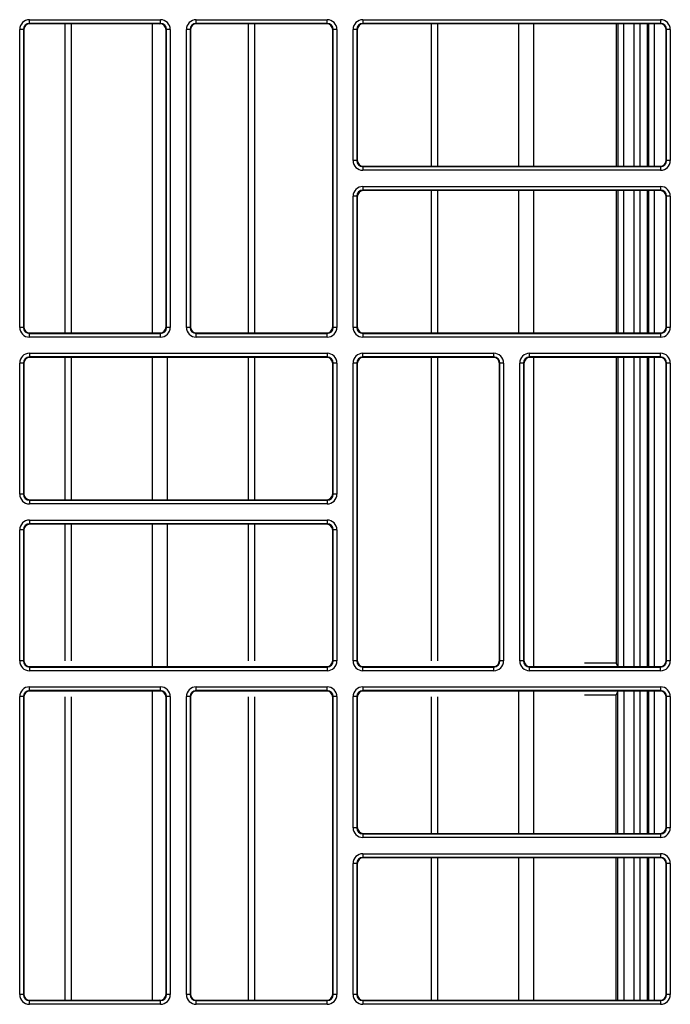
# Model space of a CAD drawing. Header units: millimetres. Extents: x 70863 to 97198, y -18528 to 3008.
# Tile 90 of 148: x 86921.46 to 86926.92, y -6624.82 to -6616.56. Entities that reach past the tile are written whole.
import ezdxf

# ---------------------------------------------------------------- set-up
doc = ezdxf.new("R2010")
doc.units = ezdxf.units.MM
doc.layers.add('wod-kan-hvac', color=3, linetype='Continuous')

# ---------------------------------------------------------------- blocks, each defined once
blk = doc.blocks.new('PY3_panel')
at = {"color": 0, "linetype": 'ByBlock', "lineweight": 25}
for p, q in [((451.411, 302.853), (451.411, 303.16)), ((451.411, 303.16), (462.405, 303.16)), ((462.405, 302.853), (462.405, 303.16)), ((465.401, 302.853), (465.401, 303.16)), ((465.401, 303.16), (476.395, 303.16)), ((476.395, 302.853), (476.395, 303.16)), ((479.39, 303.16), (479.39, 302.853)), ((479.39, 303.16), (504.375, 303.16)), ((504.375, 303.16), (504.375, 302.853)), ((450.898, 302.34), (450.591, 302.34)), ((450.591, 277.356), (450.591, 302.34)), ((450.898, 302.34), (450.898, 277.356)), ((450.938, 302.301), (450.898, 302.34)), ((450.938, 302.301), (450.938, 277.396)), ((462.405, 302.853), (451.411, 302.853)), ((451.411, 302.853), (451.45, 302.813)), ((462.365, 302.813), (451.45, 302.813)), ((454.407, 276.883), (454.407, 302.813)), ((454.95, 276.883), (454.95, 302.813)), ((461.732, 276.883), (461.732, 302.813)), ((462.365, 302.813), (462.405, 302.853)), ((462.917, 302.34), (462.878, 302.301)), ((462.878, 277.396), (462.878, 302.301)), ((463.225, 302.34), (462.917, 302.34)), ((462.917, 277.356), (462.917, 302.34)), ((463.225, 302.34), (463.225, 277.356)), ((464.888, 302.34), (464.581, 302.34)), ((464.581, 277.356), (464.581, 302.34)), ((464.888, 302.34), (464.888, 277.356)), ((464.928, 302.301), (464.888, 302.34)), ((464.928, 302.301), (464.928, 277.396)), ((476.395, 302.853), (465.401, 302.853)), ((465.401, 302.853), (465.44, 302.813)), ((476.355, 302.813), (465.44, 302.813)), ((469.781, 276.883), (469.781, 302.813)), ((470.324, 276.883), (470.324, 302.813)), ((476.355, 302.813), (476.395, 302.853)), ((476.907, 302.34), (476.868, 302.301)), ((476.868, 277.396), (476.868, 302.301)), ((477.215, 302.34), (476.907, 302.34)), ((476.907, 277.356), (476.907, 302.34)), ((477.215, 302.34), (477.215, 277.356)), ((478.878, 302.34), (478.571, 302.34)), ((478.571, 291.346), (478.571, 302.34)), ((478.878, 302.34), (478.878, 291.346)), ((478.918, 302.301), (478.878, 302.34)), ((478.918, 302.301), (478.918, 291.385)), ((504.375, 302.853), (479.39, 302.853)), ((479.39, 302.853), (479.43, 302.813)), ((504.335, 302.813), (479.43, 302.813)), ((485.154, 290.873), (485.154, 302.813)), ((485.697, 290.873), (485.697, 302.813)), ((492.479, 290.873), (492.479, 302.813)), ((493.746, 290.873), (493.746, 302.813)), ((500.638, 302.813), (500.638, 290.873)), ((500.79, 302.813), (500.79, 290.873)), ((501.303, 290.873), (501.303, 302.813)), ((502.143, 302.813), (502.143, 290.873)), ((502.654, 290.873), (502.654, 302.813)), ((503.272, 290.873), (503.272, 302.813)), ((503.353, 302.813), (503.353, 290.873)), ((503.865, 290.873), (503.865, 302.813)), ((504.335, 302.813), (504.375, 302.853)), ((504.887, 302.34), (504.847, 302.301)), ((504.847, 291.385), (504.847, 302.301)), ((505.194, 302.34), (504.887, 302.34)), ((504.887, 291.346), (504.887, 302.34)), ((505.194, 302.34), (505.194, 291.346)), ((478.878, 291.346), (478.571, 291.346)), ((478.878, 291.346), (478.918, 291.385)), ((479.43, 290.873), (479.39, 290.834)), ((479.39, 290.834), (479.39, 290.526)), ((479.39, 290.834), (504.375, 290.834)), ((479.43, 290.873), (504.335, 290.873)), ((504.375, 290.834), (504.335, 290.873)), ((504.375, 290.834), (504.375, 290.526)), ((504.847, 291.385), (504.887, 291.346)), ((505.194, 291.346), (504.887, 291.346)), ((504.375, 290.526), (479.39, 290.526)), ((479.39, 289.17), (504.375, 289.17)), ((479.39, 289.17), (479.39, 288.863)), ((504.375, 289.17), (504.375, 288.863)), ((478.571, 277.356), (478.571, 288.35)), ((478.878, 288.35), (478.571, 288.35)), ((478.878, 288.35), (478.878, 277.356)), ((478.918, 288.311), (478.878, 288.35)), ((478.918, 288.311), (478.918, 277.396)), ((504.375, 288.863), (479.39, 288.863)), ((479.39, 288.863), (479.43, 288.823)), ((504.335, 288.823), (479.43, 288.823)), ((485.154, 276.883), (485.154, 288.823)), ((485.697, 276.883), (485.697, 288.823)), ((492.479, 276.883), (492.479, 288.823)), ((493.746, 276.883), (493.746, 288.823)), ((500.638, 288.823), (500.638, 276.883)), ((500.79, 288.823), (500.79, 276.883)), ((501.303, 276.883), (501.303, 288.823)), ((502.143, 288.823), (502.143, 276.883)), ((502.654, 276.883), (502.654, 288.823)), ((503.272, 276.883), (503.272, 288.823)), ((503.353, 288.823), (503.353, 276.883)), ((503.865, 276.883), (503.865, 288.823)), ((504.335, 288.823), (504.375, 288.863)), ((504.887, 288.35), (504.847, 288.311)), ((504.847, 277.396), (504.847, 288.311)), ((504.887, 277.356), (504.887, 288.35)), ((505.194, 288.35), (504.887, 288.35)), ((505.194, 288.35), (505.194, 277.356)), ((450.898, 277.356), (450.591, 277.356)), ((450.898, 277.356), (450.938, 277.396)), ((451.45, 276.883), (451.411, 276.844)), ((451.411, 276.536), (451.411, 276.844)), ((451.411, 276.844), (462.405, 276.844)), ((451.45, 276.883), (462.365, 276.883)), ((462.405, 276.844), (462.365, 276.883)), ((462.405, 276.536), (462.405, 276.844)), ((462.878, 277.396), (462.917, 277.356)), ((463.225, 277.356), (462.917, 277.356)), ((464.888, 277.356), (464.581, 277.356)), ((464.888, 277.356), (464.928, 277.396)), ((465.44, 276.883), (465.401, 276.844)), ((465.401, 276.536), (465.401, 276.844)), ((465.401, 276.844), (476.395, 276.844)), ((465.44, 276.883), (476.355, 276.883)), ((476.395, 276.844), (476.355, 276.883)), ((476.395, 276.536), (476.395, 276.844)), ((476.868, 277.396), (476.907, 277.356)), ((477.215, 277.356), (476.907, 277.356)), ((478.878, 277.356), (478.571, 277.356)), ((478.878, 277.356), (478.918, 277.396)), ((479.43, 276.883), (479.39, 276.844)), ((479.39, 276.844), (504.375, 276.844)), ((479.39, 276.844), (479.39, 276.536)), ((479.43, 276.883), (504.335, 276.883)), ((504.375, 276.844), (504.335, 276.883)), ((504.375, 276.844), (504.375, 276.536)), ((504.847, 277.396), (504.887, 277.356)), ((505.194, 277.356), (504.887, 277.356)), ((462.405, 276.536), (451.411, 276.536)), ((476.395, 276.536), (465.401, 276.536)), ((504.375, 276.536), (479.39, 276.536)), ((451.411, 275.18), (476.395, 275.18)), ((451.411, 275.18), (451.411, 274.873)), ((476.395, 275.18), (476.395, 274.873)), ((479.39, 275.18), (490.385, 275.18)), ((479.39, 274.873), (479.39, 275.18)), ((490.385, 274.873), (490.385, 275.18)), ((493.38, 275.18), (504.375, 275.18)), ((493.38, 274.873), (493.38, 275.18)), ((504.375, 274.873), (504.375, 275.18)), ((450.591, 263.366), (450.591, 274.36)), ((450.898, 274.36), (450.591, 274.36)), ((450.898, 274.36), (450.898, 263.366)), ((450.938, 274.321), (450.898, 274.36)), ((450.938, 274.321), (450.938, 263.406)), ((476.395, 274.873), (451.411, 274.873)), ((451.411, 274.873), (451.45, 274.833)), ((476.355, 274.833), (451.45, 274.833)), ((454.407, 262.893), (454.407, 274.833)), ((454.95, 262.893), (454.95, 274.833)), ((461.732, 262.893), (461.732, 274.833)), ((462.999, 262.893), (462.999, 274.833)), ((469.781, 262.893), (469.781, 274.833)), ((470.324, 262.893), (470.324, 274.833)), ((476.355, 274.833), (476.395, 274.873)), ((476.907, 274.36), (476.868, 274.321)), ((476.868, 263.406), (476.868, 274.321)), ((476.907, 263.366), (476.907, 274.36)), ((477.215, 274.36), (476.907, 274.36)), ((477.215, 274.36), (477.215, 263.366)), ((478.571, 249.376), (478.571, 274.36)), ((478.878, 274.36), (478.571, 274.36)), ((478.878, 274.36), (478.878, 249.376)), ((478.918, 274.321), (478.878, 274.36)), ((478.918, 274.321), (478.918, 249.416)), ((490.385, 274.873), (479.39, 274.873)), ((479.39, 274.873), (479.43, 274.833)), ((490.345, 274.833), (479.43, 274.833)), ((485.154, 249.392), (485.154, 274.833)), ((485.697, 249.392), (485.697, 274.833)), ((490.345, 274.833), (490.385, 274.873)), ((490.897, 274.36), (490.858, 274.321)), ((490.858, 249.416), (490.858, 274.321)), ((491.204, 274.36), (490.897, 274.36)), ((490.897, 249.376), (490.897, 274.36)), ((491.204, 274.36), (491.204, 249.376)), ((492.561, 249.376), (492.561, 274.36)), ((492.868, 274.36), (492.561, 274.36)), ((492.868, 274.36), (492.868, 249.376)), ((492.907, 274.321), (492.868, 274.36)), ((492.907, 274.321), (492.907, 249.416)), ((504.375, 274.873), (493.38, 274.873)), ((493.38, 274.873), (493.42, 274.833)), ((504.335, 274.833), (493.42, 274.833)), ((493.746, 248.945), (493.746, 274.833)), ((500.638, 274.833), (500.638, 249.225)), ((500.79, 274.833), (500.79, 248.921)), ((501.303, 248.903), (501.303, 274.833)), ((502.143, 274.833), (502.143, 248.903)), ((502.654, 248.903), (502.654, 274.833)), ((503.272, 248.903), (503.272, 274.833)), ((503.353, 274.833), (503.353, 248.903)), ((503.865, 248.903), (503.865, 274.833)), ((504.335, 274.833), (504.375, 274.873)), ((504.887, 274.36), (504.847, 274.321)), ((504.847, 249.416), (504.847, 274.321)), ((505.194, 274.36), (504.887, 274.36)), ((504.887, 249.376), (504.887, 274.36)), ((505.194, 274.36), (505.194, 249.376)), ((450.898, 263.366), (450.591, 263.366)), ((450.898, 263.366), (450.938, 263.406)), ((451.45, 262.893), (451.411, 262.854)), ((451.411, 262.854), (451.411, 262.546)), ((451.411, 262.854), (476.395, 262.854)), ((451.45, 262.893), (476.355, 262.893)), ((476.395, 262.854), (476.355, 262.893)), ((476.395, 262.854), (476.395, 262.546)), ((476.868, 263.406), (476.907, 263.366)), ((477.215, 263.366), (476.907, 263.366)), ((476.395, 262.546), (451.411, 262.546)), ((451.411, 261.19), (476.395, 261.19)), ((451.411, 261.19), (451.411, 260.883)), ((476.395, 261.19), (476.395, 260.883)), ((450.591, 249.376), (450.591, 260.371)), ((450.898, 260.371), (450.591, 260.371)), ((450.898, 260.371), (450.898, 249.376)), ((450.938, 260.331), (450.898, 260.371)), ((450.938, 260.331), (450.938, 249.416)), ((476.395, 260.883), (451.411, 260.883)), ((451.411, 260.883), (451.45, 260.843)), ((476.355, 260.843), (451.45, 260.843)), ((454.407, 249.392), (454.407, 260.843)), ((454.95, 249.392), (454.95, 260.843)), ((461.732, 248.945), (461.732, 260.843)), ((462.999, 248.945), (462.999, 260.843)), ((469.781, 249.392), (469.781, 260.843)), ((470.324, 249.392), (470.324, 260.843)), ((476.355, 260.843), (476.395, 260.883)), ((476.907, 260.371), (476.868, 260.331)), ((476.868, 249.416), (476.868, 260.331)), ((476.907, 249.376), (476.907, 260.371)), ((477.215, 260.371), (476.907, 260.371)), ((477.215, 260.371), (477.215, 249.376)), ((450.898, 249.376), (450.938, 249.416)), ((476.868, 249.416), (476.907, 249.376)), ((478.878, 249.376), (478.918, 249.416)), ((490.858, 249.416), (490.897, 249.376)), ((492.868, 249.376), (492.907, 249.416)), ((504.847, 249.416), (504.887, 249.376)), ((450.898, 249.376), (450.591, 249.376)), ((451.318, 248.921), (476.487, 248.921)), ((451.45, 248.903), (451.411, 248.864)), ((451.411, 248.864), (476.395, 248.864)), ((451.411, 248.864), (451.411, 248.556)), ((451.45, 248.903), (476.355, 248.903)), ((476.395, 248.864), (476.355, 248.903)), ((476.395, 248.864), (476.395, 248.556)), ((477.215, 249.376), (476.907, 249.376)), ((478.878, 249.376), (478.571, 249.376)), ((479.298, 248.921), (490.477, 248.921)), ((479.43, 248.903), (479.39, 248.864)), ((479.39, 248.556), (479.39, 248.864)), ((479.39, 248.864), (490.385, 248.864)), ((479.43, 248.903), (490.345, 248.903)), ((490.385, 248.864), (490.345, 248.903)), ((490.385, 248.556), (490.385, 248.864)), ((491.204, 249.376), (490.897, 249.376)), ((492.868, 249.376), (492.561, 249.376)), ((493.288, 248.921), (500.791, 248.921)), ((493.42, 248.903), (493.38, 248.864)), ((493.38, 248.556), (493.38, 248.864)), ((493.38, 248.864), (504.375, 248.864)), ((493.42, 248.903), (504.335, 248.903)), ((498.004, 249.225), (500.638, 249.225)), ((500.79, 248.921), (500.638, 249.225)), ((504.375, 248.864), (504.335, 248.903)), ((504.375, 248.556), (504.375, 248.864)), ((505.194, 249.376), (504.887, 249.376)), ((476.395, 248.556), (451.411, 248.556)), ((490.385, 248.556), (479.39, 248.556)), ((504.375, 248.556), (493.38, 248.556)), ((451.411, 247.2), (462.405, 247.2)), ((451.411, 246.893), (451.411, 247.2)), ((462.405, 246.893), (462.405, 247.2)), ((465.401, 246.893), (465.401, 247.2)), ((465.401, 247.2), (476.395, 247.2)), ((476.395, 246.893), (476.395, 247.2)), ((479.39, 247.2), (504.375, 247.2)), ((479.39, 247.2), (479.39, 246.893)), ((504.375, 247.2), (504.375, 246.893)), ((450.591, 221.397), (450.591, 246.381)), ((450.898, 246.381), (450.591, 246.381)), ((450.898, 246.381), (450.898, 221.397)), ((450.938, 246.341), (450.898, 246.381)), ((450.938, 246.341), (450.938, 221.436)), ((462.497, 246.836), (451.318, 246.836)), ((462.405, 246.893), (451.411, 246.893)), ((451.411, 246.893), (451.45, 246.854)), ((462.365, 246.854), (451.45, 246.854)), ((454.407, 220.924), (454.407, 246.365)), ((454.95, 220.924), (454.95, 246.365)), ((461.732, 220.924), (461.732, 246.812)), ((462.365, 246.854), (462.405, 246.893)), ((462.917, 246.381), (462.878, 246.341)), ((462.878, 221.436), (462.878, 246.341)), ((463.225, 246.381), (462.917, 246.381)), ((462.917, 221.397), (462.917, 246.381)), ((463.225, 246.381), (463.225, 221.397)), ((464.888, 246.381), (464.581, 246.381)), ((464.581, 221.397), (464.581, 246.381)), ((464.888, 246.381), (464.888, 221.397)), ((464.928, 246.341), (464.888, 246.381)), ((464.928, 246.341), (464.928, 221.436)), ((476.487, 246.836), (465.308, 246.836)), ((476.395, 246.893), (465.401, 246.893)), ((465.401, 246.893), (465.44, 246.854)), ((476.355, 246.854), (465.44, 246.854)), ((469.781, 220.924), (469.781, 246.365)), ((470.324, 220.924), (470.324, 246.365)), ((476.355, 246.854), (476.395, 246.893)), ((476.907, 246.381), (476.868, 246.341)), ((476.868, 221.436), (476.868, 246.341)), ((477.215, 246.381), (476.907, 246.381)), ((476.907, 221.397), (476.907, 246.381)), ((477.215, 246.381), (477.215, 221.397)), ((478.571, 235.386), (478.571, 246.381)), ((478.878, 246.381), (478.571, 246.381)), ((478.878, 246.381), (478.878, 235.386)), ((478.918, 246.341), (478.878, 246.381)), ((478.918, 246.341), (478.918, 235.426)), ((500.791, 246.836), (479.298, 246.836)), ((504.375, 246.893), (479.39, 246.893)), ((479.39, 246.893), (479.43, 246.854)), ((504.335, 246.854), (479.43, 246.854)), ((485.154, 234.913), (485.154, 246.365)), ((485.697, 234.913), (485.697, 246.365)), ((492.479, 234.913), (492.479, 246.812)), ((493.746, 234.913), (493.746, 246.812)), ((498.004, 246.531), (500.638, 246.531)), ((500.79, 246.836), (500.638, 246.531)), ((500.638, 234.913), (500.638, 246.531)), ((500.79, 234.913), (500.79, 246.836)), ((501.303, 246.854), (501.303, 234.913)), ((502.143, 246.854), (502.143, 234.913)), ((502.654, 234.913), (502.654, 246.854)), ((503.272, 234.913), (503.272, 246.854)), ((503.353, 246.854), (503.353, 234.913)), ((503.865, 234.913), (503.865, 246.854)), ((504.335, 246.854), (504.375, 246.893)), ((504.887, 246.381), (504.847, 246.341)), ((504.847, 235.426), (504.847, 246.341)), ((504.887, 235.386), (504.887, 246.381)), ((505.194, 246.381), (504.887, 246.381)), ((505.194, 246.381), (505.194, 235.386)), ((478.878, 235.386), (478.571, 235.386)), ((478.878, 235.386), (478.918, 235.426)), ((504.847, 235.426), (504.887, 235.386)), ((505.194, 235.386), (504.887, 235.386)), ((479.43, 234.913), (479.39, 234.874)), ((479.39, 234.874), (479.39, 234.567)), ((479.39, 234.874), (504.375, 234.874)), ((504.375, 234.567), (479.39, 234.567)), ((479.43, 234.913), (504.335, 234.913)), ((504.375, 234.874), (504.335, 234.913)), ((504.375, 234.874), (504.375, 234.567)), ((479.39, 233.211), (504.375, 233.211)), ((479.39, 233.211), (479.39, 232.903)), ((504.375, 232.903), (479.39, 232.903)), ((479.39, 232.903), (479.43, 232.864)), ((504.335, 232.864), (504.375, 232.903)), ((504.375, 233.211), (504.375, 232.903)), ((478.571, 221.397), (478.571, 232.391)), ((478.878, 232.391), (478.571, 232.391)), ((478.878, 232.391), (478.878, 221.397)), ((478.918, 232.351), (478.878, 232.391)), ((478.918, 232.351), (478.918, 221.436)), ((504.335, 232.864), (479.43, 232.864)), ((485.154, 220.924), (485.154, 232.864)), ((485.697, 220.924), (485.697, 232.864)), ((492.479, 220.924), (492.479, 232.864)), ((493.746, 220.924), (493.746, 232.864)), ((500.638, 220.924), (500.638, 232.864)), ((500.79, 220.924), (500.79, 232.864)), ((501.303, 232.864), (501.303, 220.924)), ((502.143, 232.864), (502.143, 220.924)), ((502.654, 220.924), (502.654, 232.864)), ((503.272, 220.924), (503.272, 232.864)), ((503.353, 232.864), (503.353, 220.924)), ((503.865, 220.924), (503.865, 232.864)), ((504.887, 232.391), (504.847, 232.351)), ((504.847, 221.436), (504.847, 232.351)), ((505.194, 232.391), (504.887, 232.391)), ((504.887, 221.397), (504.887, 232.391)), ((505.194, 232.391), (505.194, 221.397)), ((450.898, 221.397), (450.591, 221.397)), ((450.898, 221.397), (450.938, 221.436)), ((462.878, 221.436), (462.917, 221.397)), ((463.225, 221.397), (462.917, 221.397)), ((464.888, 221.397), (464.581, 221.397)), ((464.888, 221.397), (464.928, 221.436)), ((476.868, 221.436), (476.907, 221.397)), ((477.215, 221.397), (476.907, 221.397)), ((478.878, 221.397), (478.571, 221.397)), ((478.878, 221.397), (478.918, 221.436)), ((504.847, 221.436), (504.887, 221.397)), ((505.194, 221.397), (504.887, 221.397)), ((451.45, 220.924), (451.411, 220.884)), ((451.411, 220.577), (451.411, 220.884)), ((451.411, 220.884), (462.405, 220.884)), ((462.405, 220.577), (451.411, 220.577)), ((451.45, 220.924), (462.365, 220.924)), ((462.405, 220.884), (462.365, 220.924)), ((462.405, 220.577), (462.405, 220.884)), ((465.44, 220.924), (465.401, 220.884)), ((465.401, 220.577), (465.401, 220.884)), ((465.401, 220.884), (476.395, 220.884)), ((476.395, 220.577), (465.401, 220.577)), ((465.44, 220.924), (476.355, 220.924)), ((476.395, 220.884), (476.355, 220.924)), ((476.395, 220.577), (476.395, 220.884)), ((479.43, 220.924), (479.39, 220.884)), ((479.39, 220.884), (479.39, 220.577)), ((479.39, 220.884), (504.375, 220.884)), ((504.375, 220.577), (479.39, 220.577)), ((479.43, 220.924), (504.335, 220.924)), ((504.375, 220.884), (504.335, 220.924)), ((504.375, 220.884), (504.375, 220.577))]:
    blk.add_line(p, q, dxfattribs=at)
for centre, major_axis, ratio, start_param, end_param in [((451.411, 302.34), (0.58, -0.58), 0.999695, 2.356347, 3.926839), ((462.405, 302.34), (-0.58, -0.58), 0.999695, 2.356347, 3.926839), ((465.401, 302.34), (0.58, -0.58), 0.999695, 2.356347, 3.926839), ((476.395, 302.34), (-0.58, -0.58), 0.999695, 2.356347, 3.926839), ((479.391, 302.34), (0.58, -0.58), 0.999695, 2.356347, 3.926839), ((504.374, 302.34), (-0.58, -0.58), 0.999695, 2.356347, 3.926839), ((451.411, 302.34), (0.363, -0.363), 0.99933, 2.356347, 3.926839), ((451.45, 302.301), (0.362, -0.362), 0.999695, 2.356347, 3.926839), ((462.365, 302.301), (-0.362, -0.362), 0.999695, 2.356347, 3.926839), ((462.405, 302.34), (0.363, 0.363), 0.99933, 5.497939, 7.068431), ((465.401, 302.34), (0.363, -0.363), 0.99933, 2.356347, 3.926839), ((465.44, 302.301), (0.362, -0.362), 0.999695, 2.356347, 3.926839), ((476.355, 302.301), (-0.362, -0.362), 0.999695, 2.356347, 3.926839), ((476.395, 302.34), (0.363, 0.363), 0.99933, 5.497939, 7.068431), ((479.391, 302.34), (0.363, -0.363), 0.99933, 2.356347, 3.926839), ((479.43, 302.301), (0.362, -0.362), 0.999695, 2.356347, 3.926839), ((504.335, 302.301), (-0.362, -0.362), 0.999695, 2.356347, 3.926839), ((504.374, 302.34), (0.363, 0.363), 0.99933, 5.497939, 7.068431), ((479.391, 291.346), (0.58, 0.58), 0.999695, 2.356347, 3.926839), ((479.391, 291.346), (0.363, 0.363), 0.99933, 2.356347, 3.926839), ((479.43, 291.386), (0.362, 0.362), 0.999695, 2.356347, 3.926839), ((504.335, 291.386), (-0.362, 0.362), 0.999695, 2.356347, 3.926839), ((504.374, 291.346), (-0.58, 0.58), 0.999695, 2.356347, 3.926839), ((504.374, 291.346), (0.363, -0.363), 0.99933, 5.497939, 7.068431), ((479.391, 288.35), (0.58, -0.58), 0.999695, 2.356347, 3.926839), ((504.374, 288.35), (-0.58, -0.58), 0.999695, 2.356347, 3.926839), ((479.391, 288.35), (0.363, -0.363), 0.99933, 2.356347, 3.926839), ((479.43, 288.311), (0.362, -0.362), 0.999695, 2.356347, 3.926839), ((504.335, 288.311), (-0.362, -0.362), 0.999695, 2.356347, 3.926839), ((504.374, 288.35), (0.363, 0.363), 0.99933, 5.497939, 7.068431), ((451.411, 277.356), (0.58, 0.58), 0.999695, 2.356347, 3.926839), ((451.411, 277.356), (0.363, 0.363), 0.99933, 2.356347, 3.926839), ((451.45, 277.396), (0.362, 0.362), 0.999695, 2.356347, 3.926839), ((462.365, 277.396), (-0.362, 0.362), 0.999695, 2.356347, 3.926839), ((462.405, 277.356), (-0.58, 0.58), 0.999695, 2.356347, 3.926839), ((462.405, 277.356), (0.363, -0.363), 0.99933, 5.497939, 7.068431), ((465.401, 277.356), (0.58, 0.58), 0.999695, 2.356347, 3.926839), ((465.401, 277.356), (0.363, 0.363), 0.99933, 2.356347, 3.926839), ((465.44, 277.396), (0.362, 0.362), 0.999695, 2.356347, 3.926839), ((476.355, 277.396), (-0.362, 0.362), 0.999695, 2.356347, 3.926839), ((476.395, 277.356), (-0.58, 0.58), 0.999695, 2.356347, 3.926839), ((476.395, 277.356), (0.363, -0.363), 0.99933, 5.497939, 7.068431), ((479.391, 277.356), (0.58, 0.58), 0.999695, 2.356347, 3.926839), ((479.391, 277.356), (0.363, 0.363), 0.99933, 2.356347, 3.926839), ((479.43, 277.396), (0.362, 0.362), 0.999695, 2.356347, 3.926839), ((504.335, 277.396), (-0.362, 0.362), 0.999695, 2.356347, 3.926839), ((504.374, 277.356), (-0.58, 0.58), 0.999695, 2.356347, 3.926839), ((504.374, 277.356), (0.363, -0.363), 0.99933, 5.497939, 7.068431), ((451.411, 274.36), (0.58, -0.58), 0.999695, 2.356347, 3.926839), ((476.395, 274.36), (-0.58, -0.58), 0.999695, 2.356347, 3.926839), ((479.391, 274.36), (0.58, -0.58), 0.999695, 2.356347, 3.926839), ((490.384, 274.36), (-0.58, -0.58), 0.999695, 2.356347, 3.926839), ((493.381, 274.36), (0.58, -0.58), 0.999695, 2.356347, 3.926839), ((504.374, 274.36), (-0.58, -0.58), 0.999695, 2.356347, 3.926839), ((451.411, 274.36), (0.363, -0.363), 0.99933, 2.356347, 3.926839), ((451.45, 274.321), (0.362, -0.362), 0.999695, 2.356347, 3.926839), ((476.355, 274.321), (-0.362, -0.362), 0.999695, 2.356347, 3.926839), ((476.395, 274.36), (0.363, 0.363), 0.99933, 5.497939, 7.068431), ((479.391, 274.36), (0.363, -0.363), 0.99933, 2.356347, 3.926839), ((479.43, 274.321), (0.362, -0.362), 0.999695, 2.356347, 3.926839), ((490.345, 274.321), (-0.362, -0.362), 0.999695, 2.356347, 3.926839), ((490.384, 274.36), (0.363, 0.363), 0.99933, 5.497939, 7.068431), ((493.381, 274.36), (0.363, -0.363), 0.99933, 2.356347, 3.926839), ((493.42, 274.321), (0.362, -0.362), 0.999695, 2.356347, 3.926839), ((504.335, 274.321), (-0.362, -0.362), 0.999695, 2.356347, 3.926839), ((504.374, 274.36), (0.363, 0.363), 0.99933, 5.497939, 7.068431), ((451.411, 263.366), (0.58, 0.58), 0.999695, 2.356347, 3.926839), ((451.411, 263.366), (0.363, 0.363), 0.99933, 2.356347, 3.926839), ((451.45, 263.406), (0.362, 0.362), 0.999695, 2.356347, 3.926839), ((476.355, 263.406), (-0.362, 0.362), 0.999695, 2.356347, 3.926839), ((476.395, 263.366), (-0.58, 0.58), 0.999695, 2.356347, 3.926839), ((476.395, 263.366), (0.363, -0.363), 0.99933, 5.497939, 7.068431), ((451.411, 260.37), (0.58, -0.58), 0.999695, 2.356347, 3.926839), ((476.395, 260.37), (-0.58, -0.58), 0.999695, 2.356347, 3.926839), ((451.411, 260.37), (0.363, -0.363), 0.99933, 2.356347, 3.926839), ((451.45, 260.331), (0.362, -0.362), 0.999695, 2.356347, 3.926839), ((476.355, 260.331), (-0.362, -0.362), 0.999695, 2.356347, 3.926839), ((476.395, 260.37), (0.363, 0.363), 0.99933, 5.497939, 7.068431), ((451.45, 249.416), (0.362, 0.362), 0.999695, 2.356347, 3.926839), ((476.355, 249.416), (-0.362, 0.362), 0.999695, 2.356347, 3.926839), ((479.43, 249.416), (0.362, 0.362), 0.999695, 2.356347, 3.926839), ((490.345, 249.416), (-0.362, 0.362), 0.999695, 2.356347, 3.926839), ((493.42, 249.416), (0.362, 0.362), 0.999695, 2.356347, 3.926839), ((504.335, 249.416), (-0.362, 0.362), 0.999695, 2.356347, 3.926839), ((451.411, 249.377), (0.58, 0.58), 0.999695, 2.356347, 3.926839), ((451.411, 249.377), (0.363, 0.363), 0.99933, 2.356347, 3.926839), ((476.395, 249.377), (-0.58, 0.58), 0.999695, 2.356347, 3.926839), ((476.395, 249.377), (0.363, -0.363), 0.99933, 5.497939, 7.068431), ((479.391, 249.377), (0.58, 0.58), 0.999695, 2.356347, 3.926839), ((479.391, 249.377), (0.363, 0.363), 0.99933, 2.356347, 3.926839), ((490.384, 249.377), (-0.58, 0.58), 0.999695, 2.356347, 3.926839), ((490.384, 249.377), (0.363, -0.363), 0.99933, 5.497939, 7.068431), ((493.381, 249.377), (0.58, 0.58), 0.999695, 2.356347, 3.926839), ((493.381, 249.377), (0.363, 0.363), 0.99933, 2.356347, 3.926839), ((501.303, 248.921), (0.512, 0), 0.034921, 3.159046, 3.176499), ((504.374, 249.377), (-0.58, 0.58), 0.999695, 2.356347, 3.926839), ((504.374, 249.377), (0.363, -0.363), 0.99933, 5.497939, 7.068431), ((451.411, 246.38), (0.58, -0.58), 0.999695, 2.356347, 3.926839), ((462.405, 246.38), (-0.58, -0.58), 0.999695, 2.356347, 3.926839), ((465.401, 246.38), (0.58, -0.58), 0.999695, 2.356347, 3.926839), ((476.395, 246.38), (-0.58, -0.58), 0.999695, 2.356347, 3.926839), ((479.391, 246.38), (0.58, -0.58), 0.999695, 2.356347, 3.926839), ((504.374, 246.38), (-0.58, -0.58), 0.999695, 2.356347, 3.926839), ((451.411, 246.38), (0.363, -0.363), 0.99933, 2.356347, 3.926839), ((451.45, 246.341), (0.362, -0.362), 0.999695, 2.356347, 3.926839), ((462.365, 246.341), (-0.362, -0.362), 0.999695, 2.356347, 3.926839), ((462.405, 246.38), (0.363, 0.363), 0.99933, 5.497939, 7.068431), ((465.401, 246.38), (0.363, -0.363), 0.99933, 2.356347, 3.926839), ((465.44, 246.341), (0.362, -0.362), 0.999695, 2.356347, 3.926839), ((476.355, 246.341), (-0.362, -0.362), 0.999695, 2.356347, 3.926839), ((476.395, 246.38), (0.363, 0.363), 0.99933, 5.497939, 7.068431), ((479.391, 246.38), (0.363, -0.363), 0.99933, 2.356347, 3.926839), ((479.43, 246.341), (0.362, -0.362), 0.999695, 2.356347, 3.926839), ((501.303, 246.836), (0.512, 0), 0.034921, 3.106686, 3.124139), ((504.335, 246.341), (-0.362, -0.362), 0.999695, 2.356347, 3.926839), ((504.374, 246.38), (0.363, 0.363), 0.99933, 5.497939, 7.068431), ((479.391, 235.387), (0.58, 0.58), 0.999695, 2.356347, 3.926839), ((479.391, 235.387), (0.363, 0.363), 0.99933, 2.356347, 3.926839), ((479.43, 235.426), (0.362, 0.362), 0.999695, 2.356347, 3.926839), ((504.335, 235.426), (-0.362, 0.362), 0.999695, 2.356347, 3.926839), ((504.374, 235.387), (-0.58, 0.58), 0.999695, 2.356347, 3.926839), ((504.374, 235.387), (0.363, -0.363), 0.99933, 5.497939, 7.068431), ((479.391, 232.391), (0.58, -0.58), 0.999695, 2.356347, 3.926839), ((479.391, 232.391), (0.363, -0.363), 0.99933, 2.356347, 3.926839), ((504.374, 232.391), (-0.58, -0.58), 0.999695, 2.356347, 3.926839), ((504.374, 232.391), (0.363, 0.363), 0.99933, 5.497939, 7.068431), ((479.43, 232.351), (0.362, -0.362), 0.999695, 2.356347, 3.926839), ((504.335, 232.351), (-0.362, -0.362), 0.999695, 2.356347, 3.926839), ((451.411, 221.397), (0.58, 0.58), 0.999695, 2.356347, 3.926839), ((451.411, 221.397), (0.363, 0.363), 0.99933, 2.356347, 3.926839), ((451.45, 221.436), (0.362, 0.362), 0.999695, 2.356347, 3.926839), ((462.365, 221.436), (-0.362, 0.362), 0.999695, 2.356347, 3.926839), ((462.405, 221.397), (-0.58, 0.58), 0.999695, 2.356347, 3.926839), ((462.405, 221.397), (0.363, -0.363), 0.99933, 5.497939, 7.068431), ((465.401, 221.397), (0.58, 0.58), 0.999695, 2.356347, 3.926839), ((465.401, 221.397), (0.363, 0.363), 0.99933, 2.356347, 3.926839), ((465.44, 221.436), (0.362, 0.362), 0.999695, 2.356347, 3.926839), ((476.355, 221.436), (-0.362, 0.362), 0.999695, 2.356347, 3.926839), ((476.395, 221.397), (-0.58, 0.58), 0.999695, 2.356347, 3.926839), ((476.395, 221.397), (0.363, -0.363), 0.99933, 5.497939, 7.068431), ((479.391, 221.397), (0.58, 0.58), 0.999695, 2.356347, 3.926839), ((479.391, 221.397), (0.363, 0.363), 0.99933, 2.356347, 3.926839), ((479.43, 221.436), (0.362, 0.362), 0.999695, 2.356347, 3.926839), ((504.335, 221.436), (-0.362, 0.362), 0.999695, 2.356347, 3.926839), ((504.374, 221.397), (-0.58, 0.58), 0.999695, 2.356347, 3.926839), ((504.374, 221.397), (0.363, -0.363), 0.99933, 5.497939, 7.068431)]:
    blk.add_ellipse(centre, major_axis=major_axis, ratio=ratio, start_param=start_param, end_param=end_param, dxfattribs=at)

msp = doc.modelspace()

# ---------------------------------------------------------------- block references
at = {"layer": 'wod-kan-hvac', "color": 96, "xscale": 0.09999999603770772, "yscale": 0.09999999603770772, "zscale": 0.09999999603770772}
msp.add_blockref('PY3_panel', (86876.4018, -6646.876, 1268.6752), dxfattribs=at)

doc.saveas('drawing.dxf')
